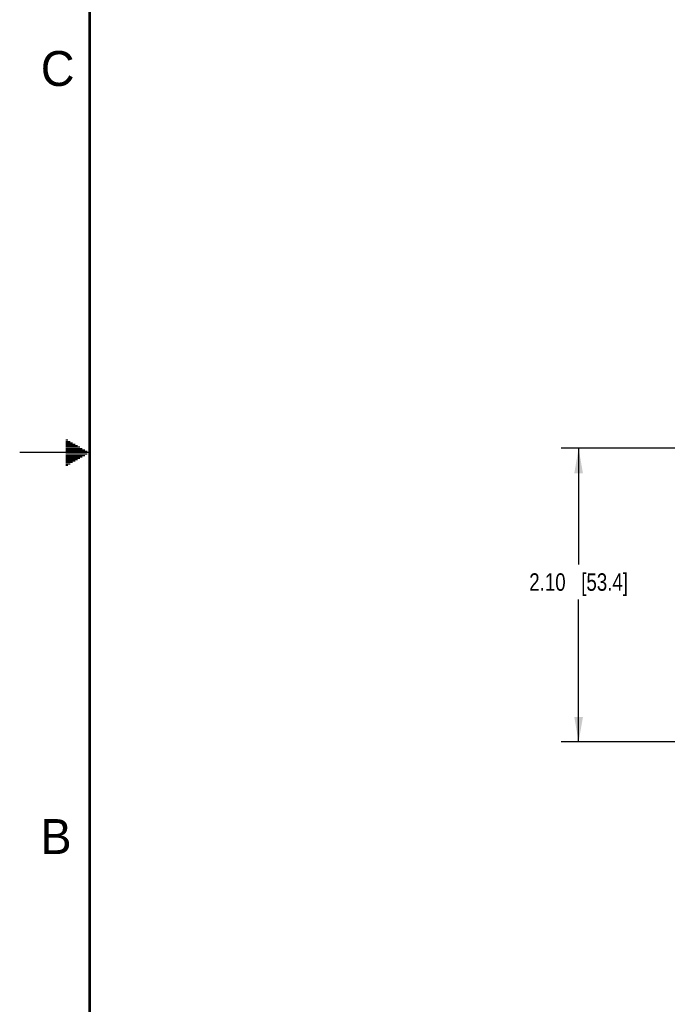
# Model space of a CAD drawing. Header units: inches. Extents: x 0 to 34, y 0 to 22.
# Tile 2 of 101: x 0 to 4.6, y 7 to 14.1. Entities that reach past the tile are written whole.
import ezdxf

# ---------------------------------------------------------------- set-up
doc = ezdxf.new("R2010")
doc.units = ezdxf.units.IN
doc.header["$LTSCALE"] = 1.87
doc.header["$MEASUREMENT"] = 0
doc.layers.get('0').update_dxf_attribs({"linetype": 'CONTINUOUS'})
doc.layers.add('DIMENSIONS', color=7, linetype='CONTINUOUS')
doc.styles.get("Standard").update_dxf_attribs({"font": 'txt', "width": 0.8})
doc.styles.add('TEXTSTYLE_2', font='txt')
doc.dimstyles.new('DIMSTYLE_1', dxfattribs={"dimtxt": 0.125, "dimasz": 0.18, "dimexe": 0.125, "dimexo": 0.0625, "dimgap": 0.0625, "dimtad": 0, "dimtih": 1, "dimtoh": 1, "dimzin": 4, "dimdsep": 46, "dimtxsty": 'STANDARD', "dimblk": '_FILLED', "dimblk1": '_FILLED', "dimblk2": '_FILLED', "dimcen": 0.09, "dimazin": 1, "dimtp": 0.001, "dimtm": 0.001, "dimtfac": 1, "dimtofl": 0, "dimtmove": 0, "dimatfit": 3, "dimldrblk": '_FILLED', "dimfxl": 1, "dimtolj": 1, "dimtzin": 4, "dimarcsym": 0})

# ---------------------------------------------------------------- blocks, each defined once
blk = doc.blocks.new('_FILLED')
at = {"color": 0, "linetype": 'BYBLOCK'}
blk.add_solid([(0, 0), (-1, 0.174), (-1, -0.174)], dxfattribs=at)
blk = doc.blocks.new('*D6')
at = {"layer": 'DIMENSIONS', "color": 2, "linetype": 'CONTINUOUS'}
for p, q in [((6.1164, 11.0304), (3.8741, 11.0304)), ((3.9991, 11.0304), (3.9991, 10.1978)), ((3.9991, 8.9276), (3.9991, 9.9478)), ((4.8447, 8.9276), (3.8741, 8.9276))]:
    blk.add_line(p, q, dxfattribs=at)
at = {"layer": 'DIMENSIONS', "color": 2, "linetype": 'CONTINUOUS', "xscale": 0.18, "yscale": 0.18, "zscale": 0.18}
for p, rotation in [((3.9991, 11.0304), 90), ((3.9991, 8.9276), 270)]:
    blk.add_blockref('_FILLED', p, dxfattribs=dict(at, rotation=rotation))
at = {"layer": 'DIMENSIONS', "color": 2, "linetype": 'CONTINUOUS', "insert": (3.9991, 10.1353), "char_height": 0.125, "width": 1.125, "attachment_point": 2, "line_spacing_factor": 0.9}
blk.add_mtext('2.10{\\ftxt.shx;\\W1.000000;\\H0.125000; }[53.4]', dxfattribs=at)

msp = doc.modelspace()

# ---------------------------------------------------------------- linework, layer by layer
at = {"color": 2, "linetype": 'CONTINUOUS'}
for p, q in [((0.3303, 11.09), (0.3441, 11.09)), ((0.3303, 11.08), (0.3614, 11.08)), ((0.3303, 11.07), (0.3788, 11.07)), ((0.5, 11), (0, 11)), ((0.3303, 11.06), (0.3961, 11.06)), ((0.3303, 11.05), (0.4134, 11.05)), ((0.3303, 11.04), (0.4307, 11.04)), ((0.3303, 11.03), (0.448, 11.03)), ((0.3303, 11.02), (0.4654, 11.02)), ((0.3303, 11.01), (0.4827, 11.01)), ((0.3303, 10.99), (0.4827, 10.99)), ((0.3303, 10.98), (0.4654, 10.98)), ((0.3303, 10.97), (0.448, 10.97)), ((0.3303, 10.96), (0.4307, 10.96)), ((0.3303, 10.95), (0.4134, 10.95)), ((0.3303, 10.94), (0.3961, 10.94)), ((0.3303, 10.93), (0.3788, 10.93)), ((0.3303, 10.92), (0.3614, 10.92)), ((0.3303, 10.91), (0.3441, 10.91))]:
    msp.add_line(p, q, dxfattribs=at)
at = {"color": 7, "linetype": 'CONTINUOUS', "const_width": 0.02}
msp.add_lwpolyline([(0.5, 21.5), (0.5, 0.5)], dxfattribs=at)

# ---------------------------------------------------------------- texts
at = {"color": 2, "linetype": 'CONTINUOUS', "char_height": 0.25, "width": 0.25, "attachment_point": 1, "line_spacing_factor": 0.9, "style": 'TEXTSTYLE_2'}
for s, insert in [('C', (0.1508, 13.8746)), ('B', (0.1484, 8.3757))]:
    msp.add_mtext(s, dxfattribs=dict(at, insert=insert))

# ---------------------------------------------------------------- dimensions: what is measured, and where the dimension line sits
at = {"layer": 'DIMENSIONS', "color": 2, "linetype": 'CONTINUOUS'}
dim = msp.add_linear_dim(base=(3.9991, 11.0304), p1=(4.9072, 8.9276), p2=(6.1789, 11.0304), angle=90, dimstyle='DIMSTYLE_1', dxfattribs=at)
dim.commit()
dim.dimension.update_dxf_attribs({"geometry": '*D6', "text_midpoint": (3.9991, 10.0728), "dimtype": 160})

doc.saveas('drawing.dxf')
